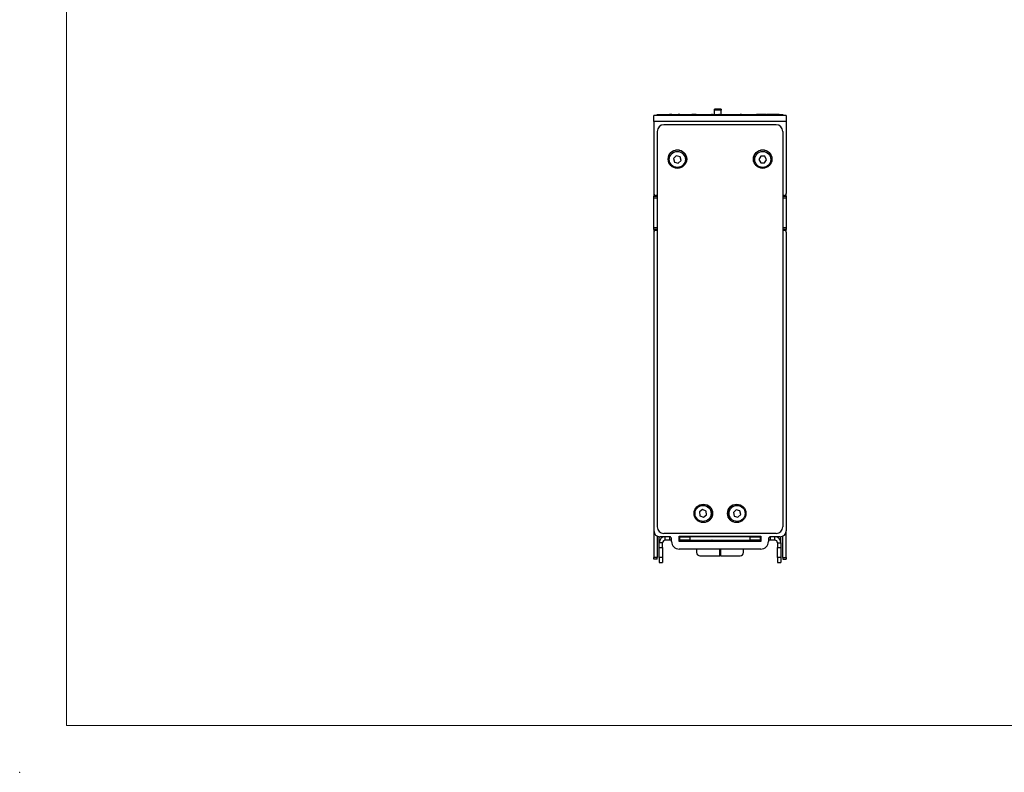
# Model space of a CAD drawing. Header units: millimetres. Extents: x 0 to 420, y 0 to 297.
# Tile 1 of 43: x 0 to 147, y 0 to 113. Entities that reach past the tile are written whole.
import ezdxf

# ---------------------------------------------------------------- set-up
doc = ezdxf.new("R2010")
doc.units = ezdxf.units.MM
doc.header["$PDSIZE"] = -1

msp = doc.modelspace()

# ---------------------------------------------------------------- linework, layer by layer
at = {"color": 7, "linetype": 'Continuous', "lineweight": 18}
for q in [(7, 290), (413, 7)]:
    msp.add_line((7, 7), q, dxfattribs=at)
at = {"color": 7, "linetype": 'Continuous', "lineweight": 25}
for p, q in [((104.99, 99.32), (103.99, 99.32)), ((103.99, 99.17), (103.99, 99.32)), ((104.99, 99.17), (103.99, 99.17)), ((103.99, 98.49), (103.99, 99.17)), ((104.99, 99.32), (104.99, 99.17)), ((104.99, 98.49), (104.99, 99.17)), ((114.72, 98.37), (94.92, 98.37)), ((94.92, 97.47), (94.92, 98.37)), ((94.92, 97.47), (94.92, 86.67)), ((114.72, 97.47), (94.92, 97.47)), ((95.42, 98.37), (95.42, 98.49)), ((95.42, 98.49), (96.42, 98.49)), ((95.42, 98.49), (101.27, 98.49)), ((95.42, 98.49), (95.42, 98.49)), ((96.42, 98.49), (96.42, 98.37)), ((96.42, 98.49), (113.22, 98.49)), ((97.26, 98.5), (97.26, 98.49)), ((97.32, 98.5), (97.26, 98.5)), ((97.32, 98.5), (97.32, 98.49)), ((97.46, 98.5), (97.32, 98.5)), ((97.46, 98.5), (97.46, 98.49)), ((97.55, 98.5), (97.46, 98.5)), ((97.55, 98.5), (97.55, 98.49)), ((97.59, 98.5), (97.55, 98.5)), ((97.64, 98.5), (97.64, 98.49)), ((98.08, 98.5), (98.08, 98.49)), ((98.5, 98.5), (98.5, 98.49)), ((98.65, 98.5), (98.55, 98.5)), ((98.65, 98.5), (98.65, 98.49)), ((98.8, 98.5), (98.65, 98.5)), ((98.74, 98.5), (98.74, 98.49)), ((99.52, 98.5), (99.52, 98.49)), ((100.29, 98.5), (100.29, 98.49)), ((100.59, 98.5), (100.59, 98.49)), ((101.27, 98.5), (100.59, 98.5)), ((101.27, 98.5), (101.27, 98.49)), ((101.27, 98.5), (101.4, 98.5)), ((101.4, 98.5), (101.4, 98.49)), ((101.4, 98.5), (103.4, 98.5)), ((103.4, 98.5), (103.4, 98.49)), ((103.4, 98.5), (103.52, 98.5)), ((103.52, 98.5), (103.52, 98.49)), ((103.71, 98.5), (103.52, 98.5)), ((103.52, 98.49), (103.99, 98.49)), ((103.71, 98.5), (103.71, 98.49)), ((103.79, 98.5), (103.79, 98.49)), ((103.87, 98.5), (103.87, 98.49)), ((103.95, 98.5), (103.87, 98.5)), ((103.95, 98.5), (103.95, 98.49)), ((103.99, 98.5), (103.95, 98.5)), ((104.63, 98.49), (104.63, 98.49)), ((104.75, 98.49), (104.63, 98.49)), ((104.75, 98.49), (104.75, 98.49)), ((104.9, 98.49), (104.9, 98.49)), ((105.27, 98.49), (105.27, 98.49)), ((105.61, 98.49), (105.61, 98.49)), ((105.63, 98.49), (105.63, 98.49)), ((105.81, 98.49), (105.81, 98.49)), ((106.32, 98.49), (106.41, 98.49)), ((106.46, 98.49), (106.46, 98.49)), ((107.1, 98.49), (107.1, 98.49)), ((107.15, 98.49), (107.83, 98.49)), ((107.83, 98.49), (107.83, 98.49)), ((107.95, 98.49), (107.83, 98.49)), ((108.02, 98.5), (107.9, 98.5)), ((107.95, 98.49), (107.95, 98.49)), ((108.04, 98.49), (107.95, 98.49)), ((108.04, 98.49), (108.04, 98.49)), ((108.35, 98.49), (108.35, 98.49)), ((108.6, 98.49), (108.6, 98.49)), ((108.64, 98.49), (108.75, 98.49)), ((108.78, 98.49), (108.78, 98.49)), ((108.8, 98.49), (108.8, 98.49)), ((109.45, 98.49), (109.45, 98.49)), ((110.09, 98.49), (110.09, 98.49)), ((110.18, 98.49), (110.18, 98.49)), ((110.26, 98.49), (110.26, 98.49)), ((110.59, 98.49), (110.26, 98.49)), ((110.59, 98.49), (110.59, 98.49)), ((110.62, 98.49), (110.59, 98.49)), ((110.62, 98.49), (110.62, 98.49)), ((110.98, 98.49), (110.62, 98.49)), ((110.98, 98.49), (110.98, 98.49)), ((111.34, 98.49), (110.98, 98.49)), ((111.34, 98.49), (111.34, 98.49)), ((111.36, 98.49), (111.34, 98.49)), ((111.36, 98.49), (111.36, 98.49)), ((111.7, 98.49), (111.36, 98.49)), ((111.7, 98.49), (111.7, 98.49)), ((111.72, 98.49), (111.76, 98.49)), ((111.76, 98.49), (111.76, 98.49)), ((111.99, 98.49), (111.76, 98.49)), ((111.99, 98.49), (111.99, 98.49)), ((112.68, 98.49), (111.99, 98.49)), ((112.68, 98.49), (112.68, 98.49)), ((112.9, 98.49), (112.68, 98.49)), ((112.9, 98.49), (112.9, 98.49)), ((113.02, 98.49), (112.9, 98.49)), ((113.02, 98.49), (113.02, 98.49)), ((113.09, 98.49), (113.02, 98.49)), ((113.09, 98.49), (113.09, 98.49)), ((113.53, 98.49), (113.09, 98.49)), ((113.22, 98.37), (113.22, 98.49)), ((113.22, 98.49), (114.22, 98.49)), ((113.53, 98.49), (113.53, 98.49)), ((113.68, 98.49), (113.53, 98.49)), ((113.68, 98.49), (113.68, 98.49)), ((113.69, 98.49), (113.69, 98.49)), ((113.74, 98.49), (114.22, 98.49)), ((114.22, 98.49), (114.22, 98.37)), ((114.22, 98.49), (114.22, 98.49)), ((114.72, 98.37), (114.72, 97.47)), ((114.72, 97.47), (114.72, 86.67)), ((95.42, 95.97), (95.42, 36.77)), ((113.22, 96.97), (96.42, 96.97)), ((114.22, 95.97), (114.22, 36.77)), ((98.28, 92.32), (97.87, 91.91)), ((97.87, 91.91), (98.02, 91.36)), ((98.83, 92.18), (98.28, 92.32)), ((98.58, 91.21), (98.98, 91.62)), ((98.98, 91.62), (98.83, 92.18)), ((110.95, 92.28), (110.65, 91.79)), ((110.65, 91.79), (110.92, 91.28)), ((111.53, 92.25), (110.95, 92.28)), ((111.49, 91.26), (111.8, 91.74)), ((111.8, 91.74), (111.53, 92.25)), ((98.02, 91.36), (98.58, 91.21)), ((110.92, 91.28), (111.49, 91.26)), ((94.93, 86.63), (94.93, 86.27)), ((94.93, 86.27), (95.42, 86.27)), ((94.93, 85.97), (94.93, 86.27)), ((94.93, 81.57), (94.93, 85.97)), ((95.42, 86.37), (95.22, 86.37)), ((114.42, 86.37), (114.22, 86.37)), ((114.22, 86.27), (114.72, 86.27)), ((114.72, 86.27), (114.72, 86.63)), ((114.72, 86.27), (114.72, 85.97)), ((114.72, 85.97), (114.72, 81.57)), ((94.93, 81.27), (94.93, 81.57)), ((95.42, 81.27), (94.93, 81.27)), ((94.93, 81.27), (94.93, 80.9)), ((95.22, 81.17), (95.42, 81.17)), ((114.72, 81.27), (114.22, 81.27)), ((114.22, 81.17), (114.42, 81.17)), ((114.72, 81.57), (114.72, 81.27)), ((114.72, 80.9), (114.72, 81.27)), ((94.92, 80.87), (94.92, 36.17)), ((114.72, 80.87), (114.72, 36.17)), ((102.21, 39.34), (101.75, 39)), ((101.75, 39), (101.81, 38.42)), ((101.81, 38.42), (102.34, 38.19)), ((102.74, 39.11), (102.21, 39.34)), ((102.34, 38.19), (102.81, 38.54)), ((102.81, 38.54), (102.74, 39.11)), ((107.23, 39.33), (106.82, 38.92)), ((106.82, 38.92), (106.96, 38.36)), ((106.96, 38.36), (107.51, 38.21)), ((107.79, 39.17), (107.23, 39.33)), ((107.51, 38.21), (107.93, 38.61)), ((107.93, 38.61), (107.79, 39.17)), ((94.93, 36.11), (94.93, 32.17)), ((113.22, 35.77), (96.42, 35.77)), ((114.72, 32.17), (114.72, 36.11)), ((95.43, 35.36), (95.43, 32.17)), ((95.72, 35.27), (95.82, 35.27)), ((95.72, 34.37), (95.72, 35.27)), ((96.22, 34.37), (95.72, 34.37)), ((95.72, 33.66), (95.72, 34.37)), ((97.27, 35.27), (95.82, 35.27)), ((96.22, 35.17), (96.22, 35.27)), ((96.22, 33.66), (96.22, 34.37)), ((96.62, 34.77), (96.62, 35.27)), ((97.32, 34.77), (96.62, 34.77)), ((97.57, 34.77), (97.32, 34.77)), ((97.57, 34.57), (97.57, 34.97)), ((98.72, 35.37), (110.92, 35.37)), ((98.72, 34.57), (98.72, 35.37)), ((98.82, 35.27), (98.72, 35.27)), ((98.82, 34.77), (98.72, 34.77)), ((110.92, 34.57), (98.72, 34.57)), ((98.82, 34.77), (98.82, 35.27)), ((98.82, 35.27), (100.32, 35.27)), ((100.32, 34.77), (98.82, 34.77)), ((99.28, 35.37), (99.28, 35.27)), ((99.78, 35.27), (99.78, 35.37)), ((100.32, 35.27), (100.32, 34.77)), ((109.32, 35.27), (100.32, 35.27)), ((100.32, 34.77), (109.32, 34.77)), ((102.82, 34.77), (102.82, 34.57)), ((104.05, 34.68), (104.05, 34.77)), ((104.78, 34.62), (104.3, 34.62)), ((104.78, 35.37), (104.78, 35.27)), ((104.78, 34.77), (104.78, 34.62)), ((104.78, 34.57), (104.78, 34.62)), ((104.87, 35.27), (104.87, 35.37)), ((104.87, 34.62), (104.87, 34.77)), ((105.35, 34.62), (104.87, 34.62)), ((104.87, 34.62), (104.87, 34.57)), ((105.6, 34.77), (105.6, 34.68)), ((106.02, 34.57), (106.02, 34.77)), ((106.82, 34.57), (106.82, 34.77)), ((109.32, 34.77), (109.32, 35.27)), ((109.32, 35.27), (110.82, 35.27)), ((110.82, 34.77), (109.32, 34.77)), ((109.87, 35.37), (109.87, 35.27)), ((110.37, 35.37), (110.37, 35.27)), ((110.82, 35.27), (110.82, 34.77)), ((110.82, 35.27), (110.92, 35.27)), ((110.92, 34.77), (110.82, 34.77)), ((110.92, 35.37), (110.92, 34.57)), ((112.07, 34.97), (112.07, 34.57)), ((112.32, 34.77), (112.07, 34.77)), ((113.02, 34.77), (112.32, 34.77)), ((113.82, 35.27), (112.37, 35.27)), ((113.02, 34.77), (113.02, 35.27)), ((113.42, 35.17), (113.42, 35.27)), ((113.42, 34.37), (113.92, 34.37)), ((113.42, 34.37), (113.42, 33.66)), ((113.82, 35.27), (113.92, 35.27)), ((113.92, 34.37), (113.92, 35.27)), ((113.92, 34.37), (113.92, 33.66)), ((114.22, 32.17), (114.22, 35.36)), ((95.72, 33.66), (96.22, 33.66)), ((95.72, 32.17), (95.72, 33.66)), ((96.22, 33.66), (96.22, 32.17)), ((110.92, 33.42), (98.72, 33.42)), ((101.32, 33.42), (101.32, 32.92)), ((104.78, 32.42), (104.78, 33.42)), ((104.87, 33.42), (104.87, 32.42)), ((108.32, 32.92), (108.32, 33.42)), ((113.42, 33.66), (113.92, 33.66)), ((113.42, 32.17), (113.42, 33.66)), ((113.92, 33.66), (113.92, 32.17)), ((95.43, 32.17), (94.93, 32.17)), ((94.93, 31.92), (94.93, 32.17)), ((95.43, 31.92), (94.93, 31.92)), ((95.43, 31.92), (95.43, 32.17)), ((96.22, 32.17), (95.72, 32.17)), ((95.72, 32.17), (95.72, 31.43)), ((95.72, 31.43), (96.22, 31.43)), ((95.72, 31.43), (96.22, 31.43)), ((95.72, 31.43), (95.72, 31.43)), ((96.22, 32.17), (96.22, 31.43)), ((96.22, 31.43), (96.22, 31.43)), ((101.82, 32.42), (104.78, 32.42)), ((104.87, 32.42), (107.82, 32.42)), ((113.92, 32.17), (113.42, 32.17)), ((113.42, 32.17), (113.42, 31.43)), ((113.42, 31.43), (113.92, 31.43)), ((113.42, 31.43), (113.92, 31.43)), ((113.42, 31.43), (113.42, 31.43)), ((113.92, 32.17), (113.92, 31.43)), ((113.92, 31.43), (113.92, 31.43)), ((114.22, 32.17), (114.72, 32.17)), ((114.22, 32.17), (114.22, 31.92)), ((114.22, 31.92), (114.72, 31.92)), ((114.72, 32.17), (114.72, 31.92))]:
    msp.add_line(p, q, dxfattribs=at)
at = {"color": 8, "linetype": 'Continuous', "lineweight": 25}
for p, q in [((95.42, 85.97), (94.93, 85.97)), ((114.72, 85.97), (114.22, 85.97)), ((94.93, 81.57), (95.42, 81.57)), ((114.22, 81.57), (114.72, 81.57)), ((97.32, 34.77), (97.32, 35.26)), ((99.03, 35.37), (99.03, 35.27)), ((110.62, 35.37), (110.62, 35.27)), ((112.32, 35.26), (112.32, 34.77))]:
    msp.add_line(p, q, dxfattribs=at)
at = {"color": 7, "linetype": 'Continuous', "lineweight": 25}
for centre, radius in [((98.45, 91.82), 1.38), ((98.43, 91.77), 1.2), ((111.2, 91.82), 1.38), ((111.22, 91.77), 1.2), ((102.32, 38.77), 1.38), ((102.28, 38.77), 1.2), ((107.32, 38.77), 1.38), ((107.37, 38.77), 1.2)]:
    msp.add_circle(centre, radius, dxfattribs=at)
for centre, radius, start, end in [((96.42, 95.97), 1, 90, 180), ((113.22, 95.97), 1, 0, 90), ((98.43, 91.77), 1.4, 90, 130.4472), ((98.43, 91.77), 1.4, 359.9676, 90), ((111.22, 91.77), 1.4, 90, 180.032), ((111.22, 91.77), 1.4, 49.5526, 90), ((95.22, 86.67), 0.3, 180, 270), ((114.42, 86.67), 0.3, 270, 0), ((95.22, 80.87), 0.3, 90, 180), ((114.42, 80.87), 0.3, 0, 90), ((102.28, 38.77), 1.4, 298.3107, 61.6893), ((107.37, 38.77), 1.4, 118.311, 241.689), ((95.82, 36.17), 0.9, 180, 270), ((96.42, 36.77), 1, 180, 270), ((113.22, 36.77), 1, 270, 0), ((113.82, 36.17), 0.9, 270, 0), ((96.62, 34.37), 0.9, 90, 180), ((96.62, 34.37), 0.4, 90, 180), ((97.27, 34.97), 0.3, 0, 90), ((98.72, 34.57), 1.15, 180, 270), ((104.24, 34.91), 0.296, 229.6093, 281.3691), ((105.41, 34.91), 0.296, 258.6309, 310.3907), ((110.92, 34.57), 1.15, 270, 0), ((112.37, 34.97), 0.3, 90, 180), ((113.02, 34.37), 0.9, 0, 90), ((113.02, 34.37), 0.4, 0, 90), ((101.82, 32.92), 0.5, 180, 270), ((107.82, 32.92), 0.5, 270, 0)]:
    msp.add_arc(centre, radius, start, end, dxfattribs=at)
for points, knots in [([(103.62, 34.77), (103.62, 34.76), (103.61, 34.69), (103.63, 34.62), (103.64, 34.57)], [0, 0, 0, 0, 0.144268, 1, 1, 1, 1]), ([(104.01, 34.57), (104.01, 34.59), (103.99, 34.65), (103.99, 34.72), (103.99, 34.77)], [0, 0, 0, 0, 0.328977, 1, 1, 1, 1]), ([(105.66, 34.77), (105.66, 34.72), (105.67, 34.65), (105.64, 34.59), (105.63, 34.57)], [0, 0, 0, 0, 0.663109, 1, 1, 1, 1])]:
    msp.add_open_spline(points, degree=3, knots=knots, dxfattribs=at)
at = {"color": 7, "linetype": 'Continuous', "lineweight": 0}
msp.add_point((0, 0), dxfattribs=at)

doc.saveas('drawing.dxf')
